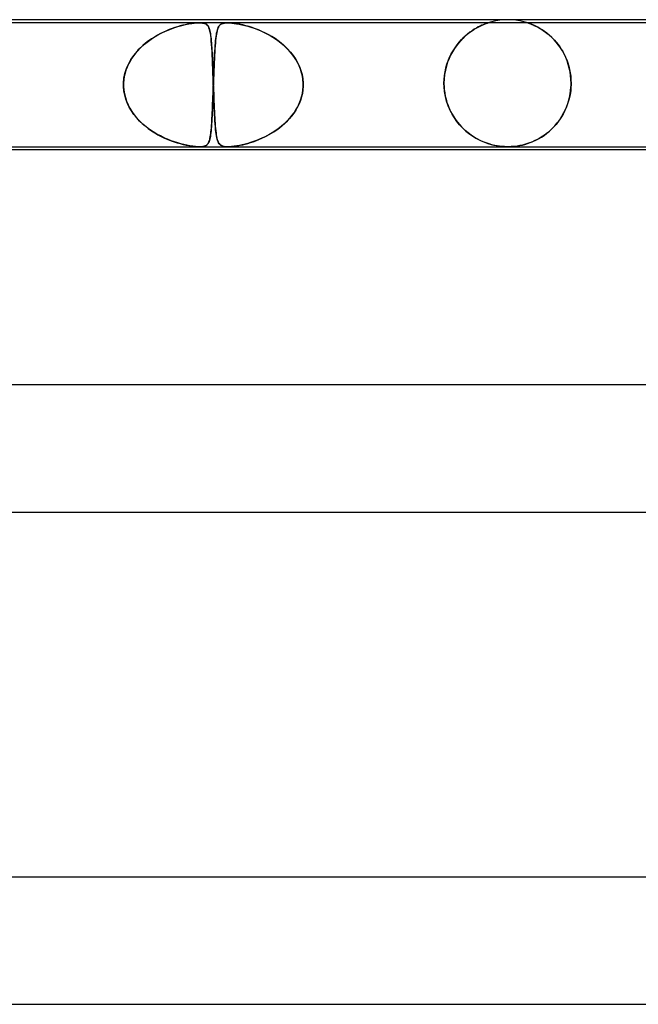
# Model space of a CAD drawing. Header units: millimetres. Extents: x -485 to 485, y -2 to 310.
# Tile 71 of 82: x 147 to 166, y 279 to 310. Entities that reach past the tile are written whole.
import ezdxf

# ---------------------------------------------------------------- set-up
doc = ezdxf.new("R2010")
doc.units = ezdxf.units.MM
doc.layers.add('HIDDEN', color=7, linetype='Continuous')
doc.layers.add('THICK', color=7, linetype='Continuous')

msp = doc.modelspace()

# ---------------------------------------------------------------- linework, layer by layer
at = {"layer": 'HIDDEN'}
for p, q in [((162, 310), (161.873, 309.996)), ((162.127, 309.996), (162, 310)), ((152.293, 309.9), (134.085, 309.9)), ((151.225, 309.639), (151.359, 309.695)), ((151.43, 309.722), (151.341, 309.688)), ((151.359, 309.695), (151.489, 309.742)), ((151.518, 309.752), (151.43, 309.722)), ((151.489, 309.742), (151.616, 309.783)), ((151.602, 309.779), (151.518, 309.752)), ((151.684, 309.802), (151.602, 309.779)), ((151.616, 309.783), (151.738, 309.816)), ((151.764, 309.823), (151.684, 309.802)), ((151.738, 309.816), (151.854, 309.844)), ((151.841, 309.841), (151.764, 309.823)), ((151.914, 309.856), (151.841, 309.841)), ((151.854, 309.844), (151.961, 309.865)), ((151.984, 309.869), (151.914, 309.856)), ((151.961, 309.865), (152.052, 309.88)), ((152.053, 309.88), (151.984, 309.869)), ((152.052, 309.88), (152.128, 309.89)), ((152.119, 309.889), (152.053, 309.88)), ((152.182, 309.895), (152.119, 309.889)), ((152.128, 309.89), (152.19, 309.896)), ((152.241, 309.899), (152.182, 309.895)), ((152.19, 309.896), (152.243, 309.899)), ((152.294, 309.9), (152.241, 309.899)), ((152.243, 309.899), (152.293, 309.9)), ((152.293, 309.9), (152.341, 309.899)), ((153.177, 309.9), (152.293, 309.9)), ((152.339, 309.899), (152.294, 309.9)), ((152.378, 309.896), (152.339, 309.899)), ((152.341, 309.899), (152.383, 309.895)), ((152.415, 309.89), (152.378, 309.896)), ((152.383, 309.895), (152.42, 309.889)), ((152.452, 309.88), (152.415, 309.89)), ((152.42, 309.889), (152.452, 309.88)), ((152.452, 309.88), (152.479, 309.869)), ((152.487, 309.865), (152.452, 309.88)), ((152.479, 309.869), (152.502, 309.856)), ((152.52, 309.844), (152.487, 309.865)), ((152.502, 309.856), (152.523, 309.841)), ((152.547, 309.816), (152.52, 309.844)), ((152.523, 309.841), (152.542, 309.823)), ((152.542, 309.823), (152.558, 309.802)), ((152.571, 309.783), (152.547, 309.816)), ((152.558, 309.802), (152.573, 309.779)), ((152.59, 309.742), (152.571, 309.783)), ((152.573, 309.779), (152.586, 309.752)), ((152.586, 309.752), (152.598, 309.722)), ((152.607, 309.695), (152.59, 309.742)), ((152.598, 309.722), (152.609, 309.688)), ((152.622, 309.639), (152.607, 309.695)), ((152.86, 309.693), (152.848, 309.649)), ((152.855, 309.677), (152.868, 309.717)), ((152.874, 309.732), (152.86, 309.693)), ((152.868, 309.717), (152.882, 309.752)), ((152.889, 309.765), (152.874, 309.732)), ((152.882, 309.752), (152.898, 309.783)), ((152.906, 309.795), (152.889, 309.765)), ((152.898, 309.783), (152.916, 309.81)), ((152.925, 309.82), (152.906, 309.795)), ((152.916, 309.81), (152.938, 309.834)), ((152.946, 309.841), (152.925, 309.82)), ((152.938, 309.834), (152.964, 309.854)), ((152.971, 309.859), (152.946, 309.841)), ((152.964, 309.854), (152.996, 309.872)), ((152.999, 309.873), (152.971, 309.859)), ((152.996, 309.872), (153.034, 309.885)), ((153.034, 309.885), (152.999, 309.873)), ((153.034, 309.885), (153.077, 309.894)), ((153.075, 309.893), (153.034, 309.885)), ((153.123, 309.898), (153.075, 309.893)), ((153.077, 309.894), (153.123, 309.898)), ((153.178, 309.9), (153.123, 309.898)), ((153.123, 309.898), (153.175, 309.9)), ((153.175, 309.9), (153.237, 309.898)), ((171.385, 309.9), (153.177, 309.9)), ((153.237, 309.898), (153.178, 309.9)), ((153.304, 309.894), (153.237, 309.898)), ((153.237, 309.898), (153.307, 309.893)), ((153.381, 309.885), (153.304, 309.894)), ((153.307, 309.893), (153.383, 309.885)), ((153.47, 309.872), (153.381, 309.885)), ((153.383, 309.885), (153.462, 309.873)), ((153.462, 309.873), (153.543, 309.859)), ((153.564, 309.854), (153.47, 309.872)), ((153.543, 309.859), (153.628, 309.841)), ((153.661, 309.834), (153.564, 309.854)), ((153.628, 309.841), (153.718, 309.82)), ((153.756, 309.81), (153.661, 309.834)), ((153.718, 309.82), (153.812, 309.795)), ((153.851, 309.783), (153.756, 309.81)), ((153.812, 309.795), (153.909, 309.765)), ((153.949, 309.752), (153.851, 309.783)), ((153.909, 309.765), (154.009, 309.732)), ((154.051, 309.717), (153.949, 309.752)), ((154.009, 309.732), (154.113, 309.693)), ((154.154, 309.677), (154.051, 309.717)), ((154.113, 309.693), (154.219, 309.649)), ((160.941, 309.698), (160.873, 309.654)), ((160.926, 309.688), (160.998, 309.732)), ((161.006, 309.737), (160.941, 309.698)), ((160.998, 309.732), (161.067, 309.769)), ((161.067, 309.77), (161.006, 309.737)), ((161.067, 309.769), (161.131, 309.801)), ((161.124, 309.799), (161.067, 309.77)), ((161.176, 309.823), (161.124, 309.799)), ((161.131, 309.801), (161.189, 309.828)), ((161.222, 309.843), (161.176, 309.823)), ((161.189, 309.828), (161.24, 309.85)), ((161.263, 309.859), (161.222, 309.843)), ((161.24, 309.85), (161.283, 309.867)), ((161.297, 309.873), (161.263, 309.859)), ((161.283, 309.867), (161.316, 309.88)), ((161.325, 309.883), (161.297, 309.873)), ((161.316, 309.88), (161.34, 309.888)), ((161.347, 309.891), (161.325, 309.883)), ((161.34, 309.888), (161.357, 309.894)), ((161.363, 309.896), (161.347, 309.891)), ((161.357, 309.894), (161.368, 309.897)), ((161.372, 309.899), (161.363, 309.896)), ((161.368, 309.897), (161.373, 309.899)), ((161.375, 309.9), (161.372, 309.899)), ((161.373, 309.899), (161.375, 309.9)), ((161.497, 309.936), (161.376, 309.9)), ((161.621, 309.964), (161.497, 309.936)), ((161.747, 309.984), (161.621, 309.964)), ((161.873, 309.996), (161.747, 309.984)), ((162.253, 309.984), (162.127, 309.996)), ((162.379, 309.964), (162.253, 309.984)), ((162.503, 309.936), (162.379, 309.964)), ((162.624, 309.9), (162.503, 309.936)), ((162.627, 309.899), (162.625, 309.9)), ((162.625, 309.9), (162.63, 309.898)), ((162.633, 309.897), (162.627, 309.899)), ((162.63, 309.898), (162.648, 309.892)), ((162.644, 309.893), (162.633, 309.897)), ((162.662, 309.887), (162.644, 309.893)), ((162.648, 309.892), (162.676, 309.882)), ((162.688, 309.878), (162.662, 309.887)), ((162.676, 309.882), (162.711, 309.869)), ((162.722, 309.865), (162.688, 309.878)), ((162.711, 309.869), (162.75, 309.853)), ((162.766, 309.847), (162.722, 309.865)), ((162.75, 309.853), (162.791, 309.837)), ((162.817, 309.825), (162.766, 309.847)), ((162.791, 309.837), (162.83, 309.819)), ((162.875, 309.797), (162.817, 309.825)), ((162.83, 309.819), (162.872, 309.799)), ((162.872, 309.799), (162.917, 309.777)), ((162.939, 309.765), (162.875, 309.797)), ((162.917, 309.777), (162.965, 309.751)), ((163.006, 309.727), (162.939, 309.765)), ((162.965, 309.751), (163.016, 309.722)), ((163.078, 309.683), (163.006, 309.727)), ((163.016, 309.722), (163.069, 309.689)), ((150.686, 309.329), (150.818, 309.421)), ((150.779, 309.395), (150.687, 309.33)), ((150.873, 309.455), (150.779, 309.395)), ((150.818, 309.421), (150.953, 309.502)), ((150.968, 309.511), (150.873, 309.455)), ((150.953, 309.502), (151.089, 309.575)), ((151.062, 309.561), (150.968, 309.511)), ((151.156, 309.608), (151.062, 309.561)), ((151.089, 309.575), (151.225, 309.639)), ((151.249, 309.65), (151.156, 309.608)), ((151.341, 309.688), (151.249, 309.65)), ((152.609, 309.688), (152.619, 309.65)), ((152.619, 309.65), (152.628, 309.608)), ((152.634, 309.575), (152.622, 309.639)), ((152.628, 309.608), (152.637, 309.561)), ((152.646, 309.502), (152.634, 309.575)), ((152.637, 309.561), (152.644, 309.511)), ((152.644, 309.511), (152.652, 309.455)), ((152.656, 309.421), (152.646, 309.502)), ((152.652, 309.455), (152.658, 309.395)), ((152.664, 309.329), (152.656, 309.421)), ((152.658, 309.395), (152.664, 309.33)), ((152.808, 309.415), (152.8, 309.341)), ((152.8, 309.336), (152.807, 309.404)), ((152.807, 309.404), (152.815, 309.467)), ((152.817, 309.483), (152.808, 309.415)), ((152.815, 309.467), (152.824, 309.526)), ((152.826, 309.545), (152.817, 309.483)), ((152.824, 309.526), (152.833, 309.581)), ((152.837, 309.6), (152.826, 309.545)), ((152.833, 309.581), (152.844, 309.631)), ((152.848, 309.649), (152.837, 309.6)), ((152.844, 309.631), (152.855, 309.677)), ((154.259, 309.631), (154.154, 309.677)), ((154.219, 309.649), (154.327, 309.6)), ((154.365, 309.581), (154.259, 309.631)), ((154.327, 309.6), (154.436, 309.545)), ((154.47, 309.526), (154.365, 309.581)), ((154.436, 309.545), (154.546, 309.483)), ((154.572, 309.467), (154.47, 309.526)), ((154.546, 309.483), (154.654, 309.415)), ((154.672, 309.404), (154.572, 309.467)), ((154.654, 309.415), (154.762, 309.341)), ((154.769, 309.336), (154.672, 309.404)), ((160.584, 309.418), (160.513, 309.344)), ((160.543, 309.376), (160.619, 309.451)), ((160.656, 309.486), (160.584, 309.418)), ((160.619, 309.451), (160.697, 309.521)), ((160.729, 309.548), (160.656, 309.486)), ((160.697, 309.521), (160.774, 309.583)), ((160.802, 309.604), (160.729, 309.548)), ((160.774, 309.583), (160.851, 309.639)), ((160.873, 309.654), (160.802, 309.604)), ((160.851, 309.639), (160.926, 309.688)), ((163.069, 309.689), (163.123, 309.653)), ((163.151, 309.633), (163.078, 309.683)), ((163.123, 309.653), (163.18, 309.612)), ((163.227, 309.576), (163.151, 309.633)), ((163.18, 309.612), (163.238, 309.568)), ((163.303, 309.514), (163.227, 309.576)), ((163.238, 309.568), (163.296, 309.52)), ((163.296, 309.52), (163.354, 309.467)), ((163.379, 309.444), (163.303, 309.514)), ((163.354, 309.467), (163.412, 309.412)), ((163.452, 309.369), (163.379, 309.444)), ((163.412, 309.412), (163.468, 309.352)), ((150.326, 309.002), (150.438, 309.119)), ((150.433, 309.114), (150.357, 309.036)), ((150.513, 309.189), (150.433, 309.114)), ((150.438, 309.119), (150.558, 309.229)), ((150.598, 309.261), (150.513, 309.189)), ((150.558, 309.229), (150.686, 309.329)), ((150.687, 309.33), (150.598, 309.261)), ((152.664, 309.33), (152.67, 309.261)), ((152.673, 309.229), (152.664, 309.329)), ((152.67, 309.261), (152.675, 309.189)), ((152.68, 309.119), (152.673, 309.229)), ((152.675, 309.189), (152.68, 309.114)), ((152.687, 309.002), (152.68, 309.119)), ((152.68, 309.114), (152.685, 309.036)), ((152.779, 309.079), (152.773, 308.98)), ((152.776, 309.023), (152.781, 309.108)), ((152.786, 309.172), (152.779, 309.079)), ((152.781, 309.108), (152.787, 309.188)), ((152.793, 309.26), (152.786, 309.172)), ((152.787, 309.188), (152.793, 309.264)), ((152.8, 309.341), (152.793, 309.26)), ((152.793, 309.264), (152.8, 309.336)), ((154.762, 309.341), (154.867, 309.26)), ((154.862, 309.264), (154.769, 309.336)), ((154.951, 309.188), (154.862, 309.264)), ((154.867, 309.26), (154.968, 309.172)), ((155.036, 309.108), (154.951, 309.188)), ((154.968, 309.172), (155.064, 309.079)), ((155.116, 309.023), (155.036, 309.108)), ((155.064, 309.079), (155.154, 308.98)), ((160.314, 309.088), (160.254, 308.991)), ((160.273, 309.024), (160.335, 309.119)), ((160.377, 309.18), (160.314, 309.088)), ((160.335, 309.119), (160.401, 309.21)), ((160.444, 309.265), (160.377, 309.18)), ((160.401, 309.21), (160.47, 309.296)), ((160.513, 309.344), (160.444, 309.265)), ((160.47, 309.296), (160.543, 309.376)), ((163.523, 309.288), (163.452, 309.369)), ((163.468, 309.352), (163.523, 309.289)), ((163.523, 309.289), (163.577, 309.221)), ((163.591, 309.203), (163.523, 309.288)), ((163.577, 309.221), (163.629, 309.15)), ((163.655, 309.112), (163.591, 309.203)), ((163.629, 309.15), (163.679, 309.075)), ((163.714, 309.016), (163.655, 309.112)), ((163.679, 309.075), (163.726, 308.996)), ((150.161, 308.786), (150.107, 308.697)), ((150.135, 308.744), (150.225, 308.877)), ((150.221, 308.872), (150.161, 308.786)), ((150.287, 308.956), (150.221, 308.872)), ((150.225, 308.877), (150.326, 309.002)), ((150.357, 309.036), (150.287, 308.956)), ((152.685, 309.036), (152.689, 308.956)), ((152.693, 308.877), (152.687, 309.002)), ((152.689, 308.956), (152.693, 308.872)), ((152.699, 308.744), (152.693, 308.877)), ((152.693, 308.872), (152.697, 308.786)), ((152.697, 308.786), (152.701, 308.697)), ((152.761, 308.764), (152.756, 308.647)), ((152.76, 308.747), (152.765, 308.843)), ((152.767, 308.875), (152.761, 308.764)), ((152.765, 308.843), (152.77, 308.935)), ((152.773, 308.98), (152.767, 308.875)), ((152.77, 308.935), (152.776, 309.023)), ((155.19, 308.935), (155.116, 309.023)), ((155.154, 308.98), (155.237, 308.875)), ((155.26, 308.843), (155.19, 308.935)), ((155.237, 308.875), (155.312, 308.764)), ((155.323, 308.747), (155.26, 308.843)), ((155.312, 308.764), (155.379, 308.647)), ((160.147, 308.777), (160.102, 308.661)), ((160.119, 308.709), (160.165, 308.818)), ((160.198, 308.887), (160.147, 308.777)), ((160.165, 308.818), (160.216, 308.923)), ((160.254, 308.991), (160.198, 308.887)), ((160.216, 308.923), (160.273, 309.024)), ((163.769, 308.916), (163.714, 309.016)), ((163.726, 308.996), (163.771, 308.913)), ((163.818, 308.811), (163.769, 308.916)), ((163.771, 308.913), (163.812, 308.825)), ((163.812, 308.825), (163.85, 308.734)), ((163.862, 308.703), (163.818, 308.811)), ((149.947, 308.309), (149.995, 308.459)), ((150.015, 308.51), (149.978, 308.413)), ((149.995, 308.459), (150.057, 308.604)), ((150.058, 308.605), (150.015, 308.51)), ((150.057, 308.604), (150.135, 308.744)), ((150.107, 308.697), (150.058, 308.605)), ((152.705, 308.604), (152.699, 308.744)), ((152.701, 308.697), (152.705, 308.605)), ((152.705, 308.605), (152.708, 308.51)), ((152.71, 308.459), (152.705, 308.604)), ((152.708, 308.51), (152.712, 308.413)), ((152.716, 308.309), (152.71, 308.459)), ((152.75, 308.526), (152.745, 308.4)), ((152.747, 308.439), (152.751, 308.545)), ((152.756, 308.647), (152.75, 308.526)), ((152.751, 308.545), (152.756, 308.648)), ((152.756, 308.648), (152.76, 308.747)), ((155.379, 308.648), (155.323, 308.747)), ((155.429, 308.545), (155.379, 308.648)), ((155.379, 308.647), (155.437, 308.526)), ((155.471, 308.439), (155.429, 308.545)), ((155.437, 308.526), (155.484, 308.4)), ((160.021, 308.361), (160.047, 308.48)), ((160.063, 308.539), (160.031, 308.41)), ((160.047, 308.48), (160.08, 308.596)), ((160.102, 308.661), (160.063, 308.539)), ((160.08, 308.596), (160.119, 308.709)), ((163.85, 308.734), (163.885, 308.639)), ((163.9, 308.591), (163.862, 308.703)), ((163.885, 308.639), (163.915, 308.539)), ((163.931, 308.476), (163.9, 308.591)), ((163.915, 308.539), (163.941, 308.436)), ((163.956, 308.358), (163.931, 308.476)), ((149.902, 308), (149.916, 308.155)), ((149.925, 308.21), (149.91, 308.105)), ((149.916, 308.155), (149.947, 308.309)), ((149.948, 308.312), (149.925, 308.21)), ((149.978, 308.413), (149.948, 308.312)), ((152.712, 308.413), (152.716, 308.312)), ((152.716, 308.312), (152.719, 308.21)), ((152.721, 308.155), (152.716, 308.309)), ((152.719, 308.21), (152.723, 308.105)), ((152.727, 308), (152.721, 308.155)), ((152.734, 308.112), (152.738, 308.222)), ((152.74, 308.27), (152.735, 308.136)), ((152.738, 308.222), (152.743, 308.332)), ((152.745, 308.4), (152.74, 308.27)), ((152.743, 308.332), (152.747, 308.439)), ((155.504, 308.332), (155.471, 308.439)), ((155.484, 308.4), (155.52, 308.27)), ((155.53, 308.222), (155.504, 308.332)), ((155.52, 308.27), (155.544, 308.136)), ((155.547, 308.112), (155.53, 308.222)), ((159.993, 308.14), (159.988, 308)), ((159.991, 308.121), (160.002, 308.241)), ((160.007, 308.277), (159.993, 308.14)), ((160.002, 308.241), (160.021, 308.361)), ((160.031, 308.41), (160.007, 308.277)), ((163.941, 308.436), (163.961, 308.33)), ((163.974, 308.239), (163.956, 308.358)), ((163.961, 308.33), (163.976, 308.221)), ((163.984, 308.12), (163.974, 308.239)), ((163.976, 308.221), (163.985, 308.111)), ((149.901, 307.983), (149.902, 308)), ((149.902, 308), (149.901, 307.983)), ((149.901, 307.967), (149.901, 307.983)), ((149.901, 307.983), (149.901, 307.967)), ((149.901, 307.95), (149.901, 307.967)), ((149.901, 307.967), (149.901, 307.95)), ((149.901, 307.933), (149.901, 307.95)), ((149.901, 307.95), (149.901, 307.933)), ((149.901, 307.917), (149.901, 307.933)), ((149.901, 307.933), (149.901, 307.917)), ((149.902, 307.9), (149.901, 307.917)), ((149.901, 307.917), (149.902, 307.9)), ((149.91, 308.105), (149.902, 308)), ((149.913, 307.763), (149.902, 307.9)), ((149.902, 307.9), (149.911, 307.782)), ((152.723, 308.105), (152.727, 308)), ((152.727, 307.9), (152.723, 307.789)), ((152.723, 307.789), (152.727, 307.9)), ((152.727, 308), (152.727, 307.983)), ((152.727, 307.983), (152.727, 308)), ((152.727, 307.983), (152.728, 307.967)), ((152.728, 307.967), (152.727, 307.983)), ((152.728, 307.933), (152.727, 307.917)), ((152.727, 307.917), (152.728, 307.933)), ((152.727, 307.917), (152.727, 307.9)), ((152.727, 307.9), (152.727, 307.917)), ((152.728, 307.967), (152.728, 307.95)), ((152.728, 307.95), (152.728, 307.967)), ((152.728, 307.95), (152.729, 307.933)), ((152.729, 307.95), (152.728, 307.933)), ((152.729, 307.933), (152.728, 307.95)), ((152.728, 307.933), (152.729, 307.95)), ((152.73, 307.983), (152.729, 307.967)), ((152.729, 307.967), (152.73, 307.983)), ((152.729, 307.967), (152.729, 307.95)), ((152.729, 307.95), (152.729, 307.967)), ((152.729, 307.933), (152.73, 307.917)), ((152.73, 307.917), (152.729, 307.933)), ((152.735, 308.136), (152.73, 308)), ((152.73, 308), (152.734, 308.112)), ((152.73, 308), (152.73, 307.983)), ((152.73, 307.983), (152.73, 308)), ((152.73, 307.917), (152.73, 307.9)), ((152.73, 307.9), (152.73, 307.917)), ((152.73, 307.9), (152.734, 307.782)), ((152.735, 307.763), (152.73, 307.9)), ((155.544, 308.136), (155.555, 308)), ((155.555, 308), (155.547, 308.112)), ((155.547, 307.789), (155.555, 307.9)), ((155.555, 307.9), (155.547, 307.789)), ((155.556, 307.983), (155.555, 308)), ((155.555, 308), (155.556, 307.983)), ((155.555, 307.9), (155.556, 307.917)), ((155.556, 307.917), (155.555, 307.9)), ((155.556, 307.967), (155.556, 307.983)), ((155.556, 307.983), (155.556, 307.967)), ((155.556, 307.95), (155.556, 307.967)), ((155.556, 307.967), (155.556, 307.95)), ((155.556, 307.933), (155.556, 307.95)), ((155.556, 307.95), (155.556, 307.933)), ((155.556, 307.917), (155.556, 307.933)), ((155.556, 307.933), (155.556, 307.917)), ((159.988, 308), (159.991, 308.121)), ((159.988, 308), (159.988, 307.983)), ((159.988, 307.983), (159.988, 308)), ((159.988, 307.983), (159.988, 307.967)), ((159.988, 307.967), (159.988, 307.983)), ((159.988, 307.967), (159.988, 307.95)), ((159.988, 307.95), (159.988, 307.967)), ((159.988, 307.95), (159.989, 307.933)), ((159.989, 307.933), (159.988, 307.95)), ((159.989, 307.933), (159.989, 307.917)), ((159.989, 307.917), (159.989, 307.933)), ((159.989, 307.917), (159.99, 307.9)), ((159.99, 307.9), (159.989, 307.917)), ((160.005, 307.738), (159.99, 307.9)), ((159.99, 307.9), (159.998, 307.798)), ((163.972, 307.749), (163.985, 307.9)), ((163.985, 307.9), (163.975, 307.769)), ((163.988, 308), (163.984, 308.12)), ((163.985, 308.111), (163.988, 308)), ((163.985, 307.9), (163.986, 307.917)), ((163.986, 307.917), (163.985, 307.9)), ((163.986, 307.917), (163.987, 307.933)), ((163.987, 307.933), (163.986, 307.917)), ((163.987, 307.95), (163.988, 307.967)), ((163.988, 307.967), (163.987, 307.95)), ((163.987, 307.933), (163.987, 307.95)), ((163.987, 307.95), (163.987, 307.933)), ((163.988, 307.983), (163.988, 308)), ((163.988, 308), (163.988, 307.983)), ((163.988, 307.967), (163.988, 307.983)), ((163.988, 307.983), (163.988, 307.967)), ((149.911, 307.782), (149.93, 307.664)), ((149.938, 307.627), (149.913, 307.763)), ((149.93, 307.664), (149.959, 307.547)), ((149.976, 307.494), (149.938, 307.627)), ((149.959, 307.547), (149.998, 307.433)), ((152.711, 307.465), (152.715, 307.571)), ((152.715, 307.569), (152.711, 307.461)), ((152.715, 307.571), (152.719, 307.68)), ((152.719, 307.679), (152.715, 307.569)), ((152.723, 307.789), (152.719, 307.679)), ((152.719, 307.68), (152.723, 307.789)), ((152.734, 307.782), (152.739, 307.664)), ((152.74, 307.627), (152.735, 307.763)), ((152.739, 307.664), (152.743, 307.547)), ((152.745, 307.495), (152.74, 307.627)), ((152.743, 307.547), (152.748, 307.433)), ((155.504, 307.569), (155.471, 307.461)), ((155.472, 307.465), (155.505, 307.571)), ((155.53, 307.679), (155.504, 307.569)), ((155.505, 307.571), (155.53, 307.68)), ((155.53, 307.68), (155.547, 307.789)), ((155.547, 307.789), (155.53, 307.679)), ((159.998, 307.798), (160.011, 307.697)), ((160.032, 307.582), (160.005, 307.738)), ((160.011, 307.697), (160.029, 307.596)), ((160.029, 307.596), (160.053, 307.496)), ((160.071, 307.432), (160.032, 307.582)), ((163.915, 307.462), (163.948, 307.603)), ((163.955, 307.639), (163.927, 307.509)), ((163.948, 307.603), (163.972, 307.749)), ((163.975, 307.769), (163.955, 307.639)), ((150.025, 307.366), (149.976, 307.494)), ((149.998, 307.433), (150.045, 307.322)), ((150.084, 307.244), (150.025, 307.366)), ((150.045, 307.322), (150.1, 307.214)), ((150.153, 307.126), (150.084, 307.244)), ((150.1, 307.214), (150.164, 307.11)), ((152.699, 307.164), (152.703, 307.26)), ((152.703, 307.253), (152.699, 307.154)), ((152.703, 307.26), (152.707, 307.361)), ((152.707, 307.356), (152.703, 307.253)), ((152.707, 307.361), (152.711, 307.465)), ((152.711, 307.461), (152.707, 307.356)), ((152.75, 307.367), (152.745, 307.495)), ((152.748, 307.433), (152.752, 307.322)), ((152.756, 307.245), (152.75, 307.367)), ((152.752, 307.322), (152.757, 307.214)), ((152.761, 307.128), (152.756, 307.245)), ((152.757, 307.214), (152.762, 307.11)), ((155.38, 307.253), (155.323, 307.154)), ((155.329, 307.164), (155.383, 307.26)), ((155.429, 307.356), (155.38, 307.253)), ((155.383, 307.26), (155.431, 307.361)), ((155.471, 307.461), (155.429, 307.356)), ((155.431, 307.361), (155.472, 307.465)), ((160.053, 307.496), (160.081, 307.397)), ((160.12, 307.288), (160.071, 307.432)), ((160.081, 307.397), (160.115, 307.3)), ((160.115, 307.3), (160.154, 307.205)), ((160.178, 307.152), (160.12, 307.288)), ((163.846, 307.257), (163.794, 307.137)), ((163.821, 307.197), (163.872, 307.326)), ((163.891, 307.381), (163.846, 307.257)), ((163.872, 307.326), (163.915, 307.462)), ((163.927, 307.509), (163.891, 307.381)), ((150.231, 307.014), (150.153, 307.126)), ((150.164, 307.11), (150.235, 307.009)), ((150.317, 306.909), (150.231, 307.014)), ((150.235, 307.009), (150.312, 306.914)), ((150.312, 306.914), (150.396, 306.822)), ((150.409, 306.809), (150.317, 306.909)), ((152.69, 306.966), (152.685, 306.878)), ((152.686, 306.897), (152.691, 306.982)), ((152.694, 307.058), (152.69, 306.966)), ((152.691, 306.982), (152.695, 307.071)), ((152.699, 307.154), (152.694, 307.058)), ((152.695, 307.071), (152.699, 307.164)), ((152.767, 307.016), (152.761, 307.128)), ((152.762, 307.11), (152.767, 307.009)), ((152.773, 306.91), (152.767, 307.016)), ((152.767, 307.009), (152.773, 306.914)), ((152.773, 306.914), (152.779, 306.822)), ((152.779, 306.81), (152.773, 306.91)), ((155.191, 306.966), (155.116, 306.878)), ((155.133, 306.897), (155.203, 306.982)), ((155.26, 307.058), (155.191, 306.966)), ((155.203, 306.982), (155.269, 307.071)), ((155.323, 307.154), (155.26, 307.058)), ((155.269, 307.071), (155.329, 307.164)), ((160.154, 307.205), (160.197, 307.113)), ((160.244, 307.024), (160.178, 307.152)), ((160.197, 307.113), (160.244, 307.024)), ((160.317, 306.905), (160.244, 307.024)), ((160.244, 307.024), (160.296, 306.938)), ((160.296, 306.938), (160.351, 306.855)), ((160.396, 306.794), (160.317, 306.905)), ((163.667, 306.91), (163.595, 306.804)), ((163.629, 306.852), (163.699, 306.96)), ((163.734, 307.021), (163.667, 306.91)), ((163.699, 306.96), (163.763, 307.075)), ((163.794, 307.137), (163.734, 307.021)), ((163.763, 307.075), (163.821, 307.197)), ((150.396, 306.822), (150.485, 306.736)), ((150.508, 306.715), (150.409, 306.809)), ((150.485, 306.736), (150.579, 306.654)), ((150.611, 306.628), (150.508, 306.715)), ((150.579, 306.654), (150.677, 306.577)), ((150.719, 306.546), (150.611, 306.628)), ((152.66, 306.532), (152.666, 306.597)), ((152.67, 306.637), (152.664, 306.565)), ((152.666, 306.597), (152.672, 306.666)), ((152.675, 306.713), (152.67, 306.637)), ((152.672, 306.666), (152.677, 306.739)), ((152.68, 306.793), (152.675, 306.713)), ((152.677, 306.739), (152.682, 306.816)), ((152.685, 306.878), (152.68, 306.793)), ((152.682, 306.816), (152.686, 306.897)), ((152.779, 306.822), (152.785, 306.736)), ((152.786, 306.717), (152.779, 306.81)), ((152.785, 306.736), (152.791, 306.654)), ((152.793, 306.629), (152.786, 306.717)), ((152.791, 306.654), (152.798, 306.577)), ((152.801, 306.548), (152.793, 306.629)), ((154.723, 306.532), (154.812, 306.597)), ((154.863, 306.637), (154.77, 306.565)), ((154.812, 306.597), (154.897, 306.666)), ((154.952, 306.713), (154.863, 306.637)), ((154.897, 306.666), (154.98, 306.739)), ((155.036, 306.793), (154.952, 306.713)), ((154.98, 306.739), (155.058, 306.816)), ((155.116, 306.878), (155.036, 306.793)), ((155.058, 306.816), (155.133, 306.897)), ((160.351, 306.855), (160.411, 306.775)), ((160.479, 306.692), (160.396, 306.794)), ((160.411, 306.775), (160.473, 306.699)), ((160.473, 306.699), (160.539, 306.626)), ((160.567, 306.598), (160.479, 306.692)), ((160.539, 306.626), (160.608, 306.557)), ((160.657, 306.512), (160.567, 306.598)), ((163.432, 306.611), (163.342, 306.523)), ((163.395, 306.573), (163.476, 306.659)), ((163.516, 306.704), (163.432, 306.611)), ((163.476, 306.659), (163.554, 306.752)), ((163.595, 306.804), (163.516, 306.704)), ((163.554, 306.752), (163.629, 306.852)), ((150.677, 306.577), (150.779, 306.505)), ((150.831, 306.471), (150.719, 306.546)), ((150.779, 306.505), (150.882, 306.439)), ((150.946, 306.401), (150.831, 306.471)), ((150.882, 306.439), (150.986, 306.379)), ((151.06, 306.339), (150.946, 306.401)), ((150.986, 306.379), (151.091, 306.324)), ((151.174, 306.283), (151.06, 306.339)), ((151.091, 306.324), (151.195, 306.274)), ((151.287, 306.234), (151.174, 306.283)), ((152.622, 306.267), (152.631, 306.311)), ((152.634, 306.326), (152.625, 306.278)), ((152.631, 306.311), (152.64, 306.36)), ((152.642, 306.378), (152.634, 306.326)), ((152.64, 306.36), (152.647, 306.413)), ((152.65, 306.436), (152.642, 306.378)), ((152.647, 306.413), (152.654, 306.47)), ((152.657, 306.498), (152.65, 306.436)), ((152.654, 306.47), (152.66, 306.532)), ((152.664, 306.565), (152.657, 306.498)), ((152.798, 306.577), (152.806, 306.505)), ((152.809, 306.472), (152.801, 306.548)), ((152.806, 306.505), (152.814, 306.439)), ((152.819, 306.403), (152.809, 306.472)), ((152.814, 306.439), (152.822, 306.379)), ((152.829, 306.341), (152.819, 306.403)), ((152.822, 306.379), (152.831, 306.324)), ((152.839, 306.285), (152.829, 306.341)), ((152.831, 306.324), (152.842, 306.274)), ((152.851, 306.235), (152.839, 306.285)), ((154.255, 306.267), (154.349, 306.311)), ((154.379, 306.326), (154.28, 306.278)), ((154.349, 306.311), (154.444, 306.36)), ((154.478, 306.378), (154.379, 306.326)), ((154.444, 306.36), (154.539, 306.413)), ((154.576, 306.436), (154.478, 306.378)), ((154.539, 306.413), (154.632, 306.47)), ((154.674, 306.498), (154.576, 306.436)), ((154.632, 306.47), (154.723, 306.532)), ((154.77, 306.565), (154.674, 306.498)), ((160.608, 306.557), (160.68, 306.492)), ((160.749, 306.434), (160.657, 306.512)), ((160.68, 306.492), (160.755, 306.43)), ((160.843, 306.365), (160.749, 306.434)), ((160.755, 306.43), (160.832, 306.373)), ((160.832, 306.373), (160.912, 306.319)), ((160.939, 306.302), (160.843, 306.365)), ((160.912, 306.319), (160.993, 306.27)), ((161.035, 306.246), (160.939, 306.302)), ((163.051, 306.301), (162.951, 306.243)), ((162.964, 306.25), (163.052, 306.301)), ((163.15, 306.368), (163.051, 306.301)), ((163.052, 306.301), (163.139, 306.359)), ((163.139, 306.359), (163.226, 306.424)), ((163.248, 306.442), (163.15, 306.368)), ((163.226, 306.424), (163.311, 306.495)), ((163.342, 306.523), (163.248, 306.442)), ((163.311, 306.495), (163.395, 306.573)), ((151.195, 306.274), (151.298, 306.229)), ((151.396, 306.191), (151.287, 306.234)), ((151.298, 306.229), (151.4, 306.189)), ((151.503, 306.153), (151.396, 306.191)), ((151.4, 306.189), (151.499, 306.154)), ((151.499, 306.154), (151.595, 306.124)), ((151.606, 306.12), (151.503, 306.153)), ((151.595, 306.124), (151.688, 306.097)), ((151.703, 306.093), (151.606, 306.12)), ((151.688, 306.097), (151.78, 306.073)), ((151.8, 306.068), (151.703, 306.093)), ((151.78, 306.073), (151.87, 306.053)), ((151.897, 306.047), (151.8, 306.068)), ((151.87, 306.053), (151.956, 306.036)), ((151.992, 306.03), (151.897, 306.047)), ((151.956, 306.036), (152.038, 306.022)), ((152.082, 306.016), (151.992, 306.03)), ((152.038, 306.022), (152.114, 306.012)), ((152.163, 306.007), (152.082, 306.016)), ((152.114, 306.012), (152.181, 306.005)), ((152.233, 306.002), (152.163, 306.007)), ((152.181, 306.005), (152.24, 306.001)), ((152.293, 306), (152.233, 306.002)), ((152.24, 306.001), (152.293, 306)), ((152.346, 306.002), (152.293, 306)), ((152.293, 306), (152.339, 306.001)), ((152.339, 306.001), (152.381, 306.005)), ((152.393, 306.006), (152.346, 306.002)), ((152.381, 306.005), (152.42, 306.011)), ((152.435, 306.015), (152.393, 306.006)), ((152.42, 306.011), (152.454, 306.021)), ((152.471, 306.027), (152.435, 306.015)), ((152.454, 306.021), (152.483, 306.033)), ((152.501, 306.043), (152.471, 306.027)), ((152.483, 306.033), (152.508, 306.048)), ((152.525, 306.061), (152.501, 306.043)), ((152.508, 306.048), (152.529, 306.065)), ((152.546, 306.082), (152.525, 306.061)), ((152.529, 306.065), (152.547, 306.084)), ((152.563, 306.106), (152.546, 306.082)), ((152.547, 306.084), (152.562, 306.105)), ((152.562, 306.105), (152.577, 306.13)), ((152.578, 306.132), (152.563, 306.106)), ((152.577, 306.13), (152.59, 306.159)), ((152.592, 306.162), (152.578, 306.132)), ((152.59, 306.159), (152.602, 306.191)), ((152.604, 306.197), (152.592, 306.162)), ((152.602, 306.191), (152.613, 306.227)), ((152.615, 306.235), (152.604, 306.197)), ((152.613, 306.227), (152.622, 306.267)), ((152.625, 306.278), (152.615, 306.235)), ((152.842, 306.274), (152.853, 306.229)), ((152.864, 306.192), (152.851, 306.235)), ((152.853, 306.229), (152.865, 306.189)), ((152.879, 306.154), (152.864, 306.192)), ((152.865, 306.189), (152.879, 306.154)), ((152.879, 306.154), (152.894, 306.124)), ((152.895, 306.121), (152.879, 306.154)), ((152.894, 306.124), (152.911, 306.097)), ((152.913, 306.093), (152.895, 306.121)), ((152.911, 306.097), (152.931, 306.073)), ((152.934, 306.069), (152.913, 306.093)), ((152.931, 306.073), (152.953, 306.053)), ((152.96, 306.048), (152.934, 306.069)), ((152.953, 306.053), (152.98, 306.036)), ((152.991, 306.03), (152.96, 306.048)), ((152.98, 306.036), (153.011, 306.022)), ((153.029, 306.016), (152.991, 306.03)), ((153.011, 306.022), (153.047, 306.012)), ((153.073, 306.007), (153.029, 306.016)), ((153.047, 306.012), (153.086, 306.005)), ((153.121, 306.002), (153.073, 306.007)), ((153.086, 306.005), (153.129, 306.001)), ((153.173, 306), (153.121, 306.002)), ((153.129, 306.001), (153.176, 306)), ((153.235, 306.002), (153.176, 306)), ((153.176, 306), (153.228, 306.001)), ((153.228, 306.001), (153.286, 306.005)), ((153.303, 306.006), (153.235, 306.002)), ((153.286, 306.005), (153.351, 306.011)), ((153.38, 306.015), (153.303, 306.006)), ((153.351, 306.011), (153.423, 306.021)), ((153.463, 306.027), (153.38, 306.015)), ((153.423, 306.021), (153.498, 306.033)), ((153.55, 306.043), (153.463, 306.027)), ((153.498, 306.033), (153.575, 306.048)), ((153.638, 306.061), (153.55, 306.043)), ((153.575, 306.048), (153.653, 306.065)), ((153.726, 306.082), (153.638, 306.061)), ((153.653, 306.065), (153.731, 306.084)), ((153.812, 306.106), (153.726, 306.082)), ((153.731, 306.084), (153.811, 306.105)), ((153.811, 306.105), (153.894, 306.13)), ((153.9, 306.132), (153.812, 306.106)), ((153.894, 306.13), (153.981, 306.159)), ((153.992, 306.162), (153.9, 306.132)), ((153.981, 306.159), (154.07, 306.191)), ((154.086, 306.197), (153.992, 306.162)), ((154.07, 306.191), (154.162, 306.227)), ((154.182, 306.235), (154.086, 306.197)), ((154.162, 306.227), (154.255, 306.267)), ((154.28, 306.278), (154.182, 306.235)), ((160.993, 306.27), (161.074, 306.225)), ((161.13, 306.197), (161.035, 306.246)), ((161.074, 306.225), (161.156, 306.185)), ((161.225, 306.155), (161.13, 306.197)), ((161.156, 306.185), (161.237, 306.15)), ((161.317, 306.119), (161.225, 306.155)), ((161.237, 306.15), (161.318, 306.119)), ((161.408, 306.089), (161.317, 306.119)), ((161.318, 306.119), (161.398, 306.092)), ((161.398, 306.092), (161.477, 306.069)), ((161.497, 306.064), (161.408, 306.089)), ((161.477, 306.069), (161.554, 306.05)), ((161.583, 306.044), (161.497, 306.064)), ((161.554, 306.05), (161.626, 306.035)), ((161.661, 306.029), (161.583, 306.044)), ((161.626, 306.035), (161.692, 306.023)), ((161.73, 306.018), (161.661, 306.029)), ((161.692, 306.023), (161.753, 306.015)), ((161.792, 306.011), (161.73, 306.018)), ((161.753, 306.015), (161.809, 306.009)), ((161.846, 306.006), (161.792, 306.011)), ((161.809, 306.009), (161.86, 306.005)), ((161.897, 306.003), (161.846, 306.006)), ((161.86, 306.005), (161.907, 306.002)), ((161.948, 306.001), (161.897, 306.003)), ((161.907, 306.002), (161.953, 306)), ((161.999, 306), (161.948, 306.001)), ((161.953, 306), (161.999, 306)), ((162.049, 306.001), (161.999, 306)), ((161.999, 306), (162.046, 306.001)), ((162.046, 306.001), (162.092, 306.002)), ((162.099, 306.003), (162.049, 306.001)), ((162.092, 306.002), (162.14, 306.005)), ((162.154, 306.006), (162.099, 306.003)), ((162.14, 306.005), (162.19, 306.009)), ((162.217, 306.012), (162.154, 306.006)), ((162.19, 306.009), (162.245, 306.015)), ((162.289, 306.021), (162.217, 306.012)), ((162.245, 306.015), (162.308, 306.024)), ((162.37, 306.035), (162.289, 306.021)), ((162.308, 306.024), (162.378, 306.036)), ((162.46, 306.054), (162.37, 306.035)), ((162.378, 306.036), (162.456, 306.053)), ((162.456, 306.053), (162.537, 306.074)), ((162.555, 306.079), (162.46, 306.054)), ((162.537, 306.074), (162.619, 306.099)), ((162.652, 306.11), (162.555, 306.079)), ((162.619, 306.099), (162.704, 306.129)), ((162.751, 306.148), (162.652, 306.11)), ((162.704, 306.129), (162.789, 306.164)), ((162.851, 306.192), (162.751, 306.148)), ((162.789, 306.164), (162.876, 306.204)), ((162.951, 306.243), (162.851, 306.192)), ((162.876, 306.204), (162.964, 306.25))]:
    msp.add_line(p, q, dxfattribs=at)
at = {"layer": 'THICK'}
for p, q in [((268, 310), (-268, 310)), ((2, 306), (188.085, 306)), ((187.395, 305.9), (38.184, 305.9)), ((275.5, 298.5), (-275.5, 298.5)), ((1.751, 294.5), (193.566, 294.5)), ((284, 283), (-284, 283)), ((1.801, 279), (199.541, 279))]:
    msp.add_line(p, q, dxfattribs=at)

doc.saveas('drawing.dxf')
